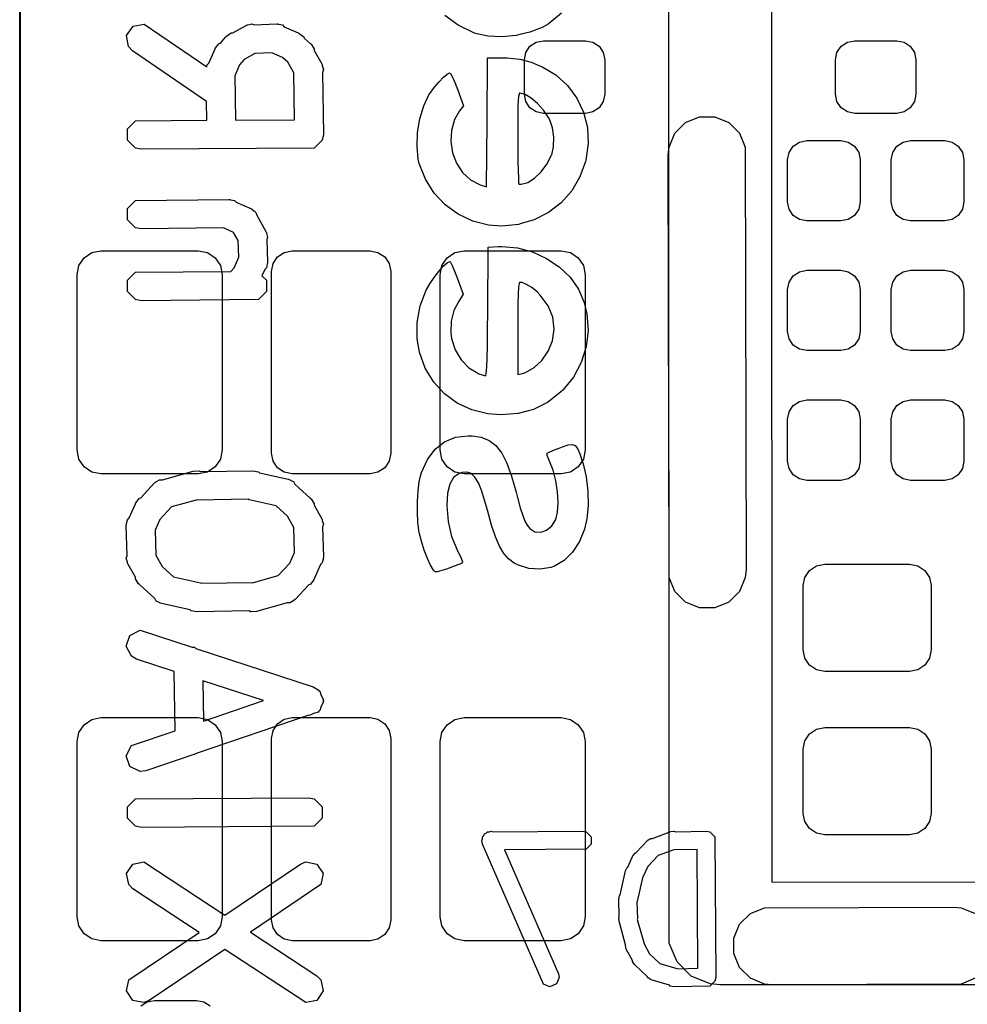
# Model space of a CAD drawing. Extents: x 138 to 258, y -115 to -93.
# Tile 2 of 44: x 138.02 to 142.66, y -111.58 to -106.75. Entities that reach past the tile are written whole.
import ezdxf

# ---------------------------------------------------------------- set-up
doc = ezdxf.new("R2010")
doc.units = 0
doc.layers.add('BLACK', color=7, linetype='CONTINUOUS')

msp = doc.modelspace()

# ---------------------------------------------------------------- linework, layer by layer
at = {"layer": 'BLACK', "linetype": 'CONTINUOUS'}
for p, q in [((138.022426, -111.988503), (138.02233, -98.0186)), ((138.024773, -98.018696), (138.02487, -111.9886)), ((141.203481, -111.275636), (141.1986, -98.7806)), ((141.701837, -99.034485), (141.706502, -110.977341)), ((140.169109, -106.782325), (140.104317, -106.734463)), ((140.676007, -106.723165), (140.60967, -106.776558)), ((138.54611, -106.832041), (138.577882, -106.786652)), ((138.577882, -106.786652), (138.632445, -106.777024)), ((138.632445, -106.777024), (138.938572, -106.98637)), ((139.065558, -106.819888), (139.131359, -106.782952)), ((139.131359, -106.782952), (139.134856, -106.781994)), ((139.134856, -106.781994), (139.136031, -106.78082)), ((139.136031, -106.78082), (139.139646, -106.780682)), ((139.139646, -106.780682), (139.158601, -106.775492)), ((139.158601, -106.775492), (139.170637, -106.779504)), ((139.170637, -106.779504), (139.280935, -106.77531)), ((139.280935, -106.77531), (139.284491, -106.776017)), ((139.284491, -106.776017), (139.286067, -106.775492)), ((139.286067, -106.775492), (139.289523, -106.777018)), ((139.289523, -106.777018), (139.308637, -106.78082)), ((139.308637, -106.78082), (139.316941, -106.789124)), ((140.242581, -106.817831), (140.169109, -106.782325)), ((140.60967, -106.776558), (140.581263, -106.792954)), ((138.555738, -106.886604), (138.54611, -106.832041)), ((139.031324, -106.839104), (139.034409, -106.835581)), ((139.034409, -106.835581), (139.057894, -106.819888)), ((139.057894, -106.819888), (139.065558, -106.819888)), ((139.316941, -106.789124), (139.386614, -106.819888)), ((139.386614, -106.819888), (139.386774, -106.819888)), ((139.386774, -106.819888), (139.386936, -106.82003)), ((139.386936, -106.82003), (139.391445, -106.822021)), ((139.391445, -106.822021), (139.413758, -106.839338)), ((140.255289, -106.822332), (140.242581, -106.817831)), ((140.315603, -106.835571), (140.255289, -106.822332)), ((140.383202, -106.838626), (140.315603, -106.835571)), ((140.453241, -106.832125), (140.383202, -106.838626)), ((140.478216, -106.826426), (140.453241, -106.832125)), ((140.520876, -106.816692), (140.478216, -106.826426)), ((140.581263, -106.792954), (140.520876, -106.816692)), ((138.981783, -106.893461), (138.9991, -106.871148)), ((138.9991, -106.871148), (139.004991, -106.869184)), ((139.004991, -106.869184), (139.03078, -106.839726)), ((139.03078, -106.839726), (139.03091, -106.839337)), ((139.03091, -106.839337), (139.031324, -106.839104)), ((139.413758, -106.839338), (139.415722, -106.845229)), ((139.415722, -106.845229), (139.44518, -106.871018)), ((139.44518, -106.871018), (139.445568, -106.871148)), ((139.445568, -106.871148), (139.445799, -106.87156)), ((139.445799, -106.87156), (139.449325, -106.874647)), ((139.449325, -106.874647), (139.465018, -106.898132)), ((140.521276, -106.885326), (140.551765, -106.864954)), ((140.551765, -106.864954), (140.58773, -106.8578)), ((140.58773, -106.8578), (140.79347, -106.8578)), ((140.79347, -106.8578), (140.829435, -106.864954)), ((140.829435, -106.864954), (140.859924, -106.885326)), ((142.045276, -106.885326), (142.075765, -106.864954)), ((142.075765, -106.864954), (142.11173, -106.8578)), ((142.11173, -106.8578), (142.31747, -106.8578)), ((142.31747, -106.8578), (142.353435, -106.864954)), ((142.353435, -106.864954), (142.383924, -106.885326)), ((138.575273, -106.907004), (138.555738, -106.886604)), ((138.937513, -107.154722), (138.575273, -106.907004)), ((138.948886, -106.967963), (138.97965, -106.898291)), ((138.97965, -106.898132), (138.979792, -106.897969)), ((138.97965, -106.898291), (138.97965, -106.898132)), ((138.979792, -106.897969), (138.981783, -106.893461)), ((139.174697, -106.919673), (139.122051, -106.949225)), ((139.25777, -106.916514), (139.174697, -106.919673)), ((139.309465, -106.939339), (139.25777, -106.916514)), ((139.465018, -106.898132), (139.465018, -106.905796)), ((139.465018, -106.905796), (139.501954, -106.971596)), ((140.49375, -106.95178), (140.500904, -106.915815)), ((140.500904, -106.915815), (140.521276, -106.885326)), ((140.859924, -106.885326), (140.880296, -106.915815)), ((140.880296, -106.915815), (140.88745, -106.95178)), ((142.01775, -106.95178), (142.024904, -106.915815)), ((142.024904, -106.915815), (142.045276, -106.885326)), ((142.383924, -106.885326), (142.404296, -106.915815)), ((142.404296, -106.915815), (142.41145, -106.95178)), ((138.938572, -106.98637), (138.940582, -106.976268)), ((138.940582, -106.976268), (138.948886, -106.967963)), ((139.0991, -106.975442), (139.075205, -107.029558)), ((139.122051, -106.949225), (139.0991, -106.975442)), ((139.335682, -106.96229), (139.309465, -106.939339)), ((139.364986, -107.014495), (139.335682, -106.96229)), ((139.501954, -106.971596), (139.502911, -106.975093)), ((139.502911, -106.975093), (139.504086, -106.976268)), ((139.504086, -106.976268), (139.504139, -106.979577)), ((139.504139, -106.979577), (139.509414, -106.998838)), ((140.311015, -107.257535), (140.313173, -106.941006)), ((140.313173, -106.941006), (140.373761, -106.941006)), ((140.373761, -106.941006), (140.409684, -106.941814)), ((140.409684, -106.941814), (140.471176, -106.948561)), ((140.471176, -106.948561), (140.527371, -106.963386)), ((140.49375, -107.11942), (140.49375, -106.95178)), ((140.527371, -106.963386), (140.584945, -106.987766)), ((140.88745, -106.95178), (140.88745, -107.11942)), ((142.01775, -107.11942), (142.01775, -106.95178)), ((142.41145, -106.95178), (142.41145, -107.11942)), ((139.075205, -107.029558), (139.076821, -107.129365)), ((139.368712, -107.244565), (139.364986, -107.014495)), ((139.509414, -106.998838), (139.504681, -107.013035)), ((139.504681, -107.013035), (139.509596, -107.316511)), ((140.098242, -107.037083), (140.116269, -107.021214)), ((140.116269, -107.021214), (140.127552, -107.015178)), ((140.127552, -107.015178), (140.132042, -107.019063)), ((140.132042, -107.019063), (140.141591, -107.035624)), ((140.584945, -106.987766), (140.647511, -107.025459)), ((140.647511, -107.025459), (140.705687, -107.077438)), ((140.054517, -107.084897), (140.076611, -107.05943)), ((140.076611, -107.05943), (140.098242, -107.037083)), ((140.141591, -107.035624), (140.153579, -107.062204)), ((140.153579, -107.062204), (140.166423, -107.095532)), ((140.705687, -107.077438), (140.751393, -107.13859)), ((140.000838, -107.176713), (140.02617, -107.123544)), ((140.02617, -107.123544), (140.0351, -107.110127)), ((140.0351, -107.110127), (140.054517, -107.084897)), ((140.166423, -107.095532), (140.195183, -107.175886)), ((140.46771, -107.120313), (140.465336, -107.131351)), ((140.470844, -107.115155), (140.46771, -107.120313)), ((140.474096, -107.114075), (140.470844, -107.115155)), ((140.498396, -107.120797), (140.474096, -107.114075)), ((140.500904, -107.155385), (140.49375, -107.11942)), ((140.527499, -107.139018), (140.498396, -107.120797)), ((140.88745, -107.11942), (140.880296, -107.155385)), ((142.024904, -107.155385), (142.01775, -107.11942)), ((142.41145, -107.11942), (142.404296, -107.155385)), ((138.939013, -107.247357), (138.937513, -107.154722)), ((139.076821, -107.129365), (139.078139, -107.136832)), ((139.078139, -107.136832), (139.076969, -107.138502)), ((139.076969, -107.138502), (139.078717, -107.246449)), ((140.463621, -107.150037), (140.462464, -107.178137)), ((140.465336, -107.131351), (140.463621, -107.150037)), ((140.521276, -107.185874), (140.500904, -107.155385)), ((140.558213, -107.165825), (140.527499, -107.139018)), ((140.587346, -107.198302), (140.558213, -107.165825)), ((140.751393, -107.13859), (140.78389, -107.207316)), ((140.880296, -107.155385), (140.859924, -107.185874)), ((142.045276, -107.185874), (142.024904, -107.155385)), ((142.404296, -107.155385), (142.383924, -107.185874)), ((139.982237, -107.239902), (140.000838, -107.176713)), ((140.176527, -107.20061), (140.151524, -107.243982)), ((140.195183, -107.175886), (140.176527, -107.20061)), ((140.461763, -107.217418), (140.461417, -107.269648)), ((140.462464, -107.178137), (140.461763, -107.217418)), ((140.551765, -107.206246), (140.521276, -107.185874)), ((140.58773, -107.2134), (140.551765, -107.206246)), ((140.611706, -107.233536), (140.587346, -107.198302)), ((140.79347, -107.2134), (140.58773, -107.2134)), ((140.78389, -107.207316), (140.802444, -107.28202)), ((140.829435, -107.206246), (140.79347, -107.2134)), ((140.859924, -107.185874), (140.829435, -107.206246)), ((142.075765, -107.206246), (142.045276, -107.185874)), ((142.11173, -107.2134), (142.075765, -107.206246)), ((142.31747, -107.2134), (142.11173, -107.2134)), ((142.353435, -107.206246), (142.31747, -107.2134)), ((142.383924, -107.185874), (142.353435, -107.206246)), ((138.549906, -107.288809), (138.589084, -107.249631)), ((138.589084, -107.249631), (138.939013, -107.247357)), ((139.078717, -107.246449), (139.368712, -107.244565)), ((139.971101, -107.307858), (139.982237, -107.239902)), ((140.151524, -107.243982), (140.136428, -107.296651)), ((140.308858, -107.574065), (140.311015, -107.257535)), ((140.461417, -107.269648), (140.461324, -107.336593)), ((140.618493, -107.245938), (140.611706, -107.233536)), ((140.63162, -107.284601), (140.618493, -107.245938)), ((141.230705, -107.310764), (141.283264, -107.258205)), ((141.283264, -107.258205), (141.351935, -107.22976)), ((141.351935, -107.22976), (141.426265, -107.22976)), ((141.426265, -107.22976), (141.494936, -107.258205)), ((141.494936, -107.258205), (141.547495, -107.310764)), ((138.549906, -107.344213), (138.549906, -107.288809)), ((139.509596, -107.316511), (139.504086, -107.344213)), ((139.968163, -107.375325), (139.971101, -107.307858)), ((140.136428, -107.296651), (140.133642, -107.351676)), ((140.637752, -107.330672), (140.63162, -107.284601)), ((140.802444, -107.28202), (140.806317, -107.361102)), ((141.20226, -107.379435), (141.230705, -107.310764)), ((141.547495, -107.310764), (141.57594, -107.379435)), ((138.589084, -107.383391), (138.549906, -107.344213)), ((139.504086, -107.344213), (139.464908, -107.383391)), ((140.133642, -107.351676), (140.142383, -107.406226)), ((140.461324, -107.336593), (140.461325, -107.338695)), ((140.461325, -107.338695), (140.461559, -107.39722)), ((140.63655, -107.377051), (140.637752, -107.330672)), ((140.806317, -107.361102), (140.794773, -107.442964)), ((141.810326, -107.374276), (141.840815, -107.353904)), ((141.840815, -107.353904), (141.87678, -107.34675)), ((141.87678, -107.34675), (142.04442, -107.34675)), ((142.04442, -107.34675), (142.080385, -107.353904)), ((142.080385, -107.353904), (142.110874, -107.374276)), ((142.318326, -107.374276), (142.348815, -107.353904)), ((142.348815, -107.353904), (142.38478, -107.34675)), ((142.38478, -107.34675), (142.55242, -107.34675)), ((142.55242, -107.34675), (142.588385, -107.353904)), ((142.588385, -107.353904), (142.618874, -107.374276)), ((138.616786, -107.388901), (138.589084, -107.383391)), ((139.464908, -107.383391), (138.616786, -107.388901)), ((139.974156, -107.43705), (139.968163, -107.375325)), ((140.142383, -107.406226), (140.161868, -107.457472)), ((140.461559, -107.39722), (140.46219, -107.44994)), ((140.627676, -107.416641), (140.63655, -107.377051)), ((141.1986, -107.4166), (141.20226, -107.379435)), ((141.57594, -107.379435), (141.5796, -109.4486)), ((141.7828, -107.44073), (141.789954, -107.404765)), ((141.789954, -107.404765), (141.810326, -107.374276)), ((142.110874, -107.374276), (142.131246, -107.404765)), ((142.131246, -107.404765), (142.1384, -107.44073)), ((142.2908, -107.44073), (142.297954, -107.404765)), ((142.297954, -107.404765), (142.318326, -107.374276)), ((142.618874, -107.374276), (142.639246, -107.404765)), ((142.639246, -107.404765), (142.6464, -107.44073)), ((139.979311, -107.459288), (139.974156, -107.43705)), ((140.009046, -107.535978), (139.979311, -107.459288)), ((140.161868, -107.457472), (140.191312, -107.502585)), ((140.46219, -107.44994), (140.463159, -107.49472)), ((140.57558, -107.500618), (140.60429, -107.4624)), ((140.60429, -107.4624), (140.626746, -107.419007)), ((140.626746, -107.419007), (140.627676, -107.416641)), ((140.793435, -107.448474), (140.766284, -107.524727)), ((140.794773, -107.442964), (140.793435, -107.448474)), ((141.20226, -109.485765), (141.1986, -107.4166)), ((141.7828, -107.64647), (141.7828, -107.44073)), ((142.1384, -107.44073), (142.1384, -107.64647)), ((142.2908, -107.64647), (142.2908, -107.44073)), ((142.6464, -107.44073), (142.6464, -107.64647)), ((140.191312, -107.502585), (140.229932, -107.538734)), ((140.463159, -107.49472), (140.464408, -107.529423)), ((140.543287, -107.531296), (140.57558, -107.500618)), ((140.051707, -107.603714), (140.009046, -107.535978)), ((140.229932, -107.538734), (140.276943, -107.563091)), ((140.464408, -107.529423), (140.465876, -107.551915)), ((140.465876, -107.551915), (140.467505, -107.56006)), ((140.478631, -107.560568), (140.51008, -107.552068)), ((140.51008, -107.552068), (140.543287, -107.531296)), ((140.766284, -107.524727), (140.725885, -107.592798)), ((140.10566, -107.66126), (140.051707, -107.603714)), ((140.276943, -107.563091), (140.308858, -107.574065)), ((140.467505, -107.56006), (140.478631, -107.560568)), ((140.725885, -107.592798), (140.673891, -107.651394)), ((138.549906, -107.679486), (138.589084, -107.640308)), ((138.589084, -107.640308), (139.04653, -107.634798)), ((139.04653, -107.634798), (139.050086, -107.635505)), ((139.050086, -107.635505), (139.051662, -107.63498)), ((139.051662, -107.63498), (139.055118, -107.636506)), ((139.055118, -107.636506), (139.074232, -107.640308)), ((139.074232, -107.640308), (139.082535, -107.648611)), ((139.082535, -107.648611), (139.157038, -107.681507)), ((140.673891, -107.651394), (140.611955, -107.69922)), ((141.789954, -107.682435), (141.7828, -107.64647)), ((142.1384, -107.64647), (142.131246, -107.682435)), ((142.297954, -107.682435), (142.2908, -107.64647)), ((142.6464, -107.64647), (142.639246, -107.682435)), ((138.549906, -107.73489), (138.549906, -107.679486)), ((139.157038, -107.681507), (139.168425, -107.690344)), ((139.168425, -107.690344), (139.172096, -107.691568)), ((139.172096, -107.691568), (139.173712, -107.694447)), ((139.173712, -107.694447), (139.179352, -107.698824)), ((139.179352, -107.698824), (139.184005, -107.712784)), ((140.169268, -107.707375), (140.10566, -107.66126)), ((140.611955, -107.69922), (140.541731, -107.734983)), ((141.810326, -107.712924), (141.789954, -107.682435)), ((142.131246, -107.682435), (142.110874, -107.712924)), ((142.318326, -107.712924), (142.297954, -107.682435)), ((142.639246, -107.682435), (142.618874, -107.712924)), ((138.589084, -107.774068), (138.549906, -107.73489)), ((139.184005, -107.712784), (139.228481, -107.792017)), ((140.240897, -107.740821), (140.169268, -107.707375)), ((140.318911, -107.760359), (140.240897, -107.740821)), ((140.541731, -107.734983), (140.478631, -107.753378)), ((141.840815, -107.733296), (141.810326, -107.712924)), ((141.87678, -107.74045), (141.840815, -107.733296)), ((142.04442, -107.74045), (141.87678, -107.74045)), ((142.080385, -107.733296), (142.04442, -107.74045)), ((142.110874, -107.712924), (142.080385, -107.733296)), ((142.348815, -107.733296), (142.318326, -107.712924)), ((142.38478, -107.74045), (142.348815, -107.733296)), ((142.55242, -107.74045), (142.38478, -107.74045)), ((142.588385, -107.733296), (142.55242, -107.74045)), ((142.618874, -107.712924), (142.588385, -107.733296)), ((138.616786, -107.779578), (138.589084, -107.774068)), ((139.020452, -107.774715), (138.616786, -107.779578)), ((139.07, -107.796592), (139.020452, -107.774715)), ((139.091759, -107.835355), (139.07, -107.796592)), ((139.228481, -107.792017), (139.229438, -107.795514)), ((139.229438, -107.795514), (139.230613, -107.796689)), ((139.230613, -107.796689), (139.23075, -107.800304)), ((139.23075, -107.800304), (139.235941, -107.819259)), ((140.383031, -107.765146), (140.318911, -107.760359)), ((140.464872, -107.757389), (140.383031, -107.765146)), ((140.478631, -107.753378), (140.464872, -107.757389)), ((139.094918, -107.918431), (139.091759, -107.835355)), ((139.235941, -107.819259), (139.231928, -107.831295)), ((139.231928, -107.831295), (139.236123, -107.941594)), ((138.337408, -107.920908), (138.375519, -107.895442)), ((138.375519, -107.895442), (138.420476, -107.886501)), ((138.420476, -107.886501), (138.896725, -107.8865)), ((138.896725, -107.8865), (138.941681, -107.895442)), ((138.941681, -107.895442), (138.979792, -107.920908)), ((139.285258, -107.916258), (139.318219, -107.894234)), ((139.318219, -107.894234), (139.3571, -107.8865)), ((139.3571, -107.8865), (139.7381, -107.8865)), ((139.7381, -107.8865), (139.776981, -107.894234)), ((139.776981, -107.894234), (139.809942, -107.916258)), ((140.115408, -107.920908), (140.153519, -107.895442)), ((140.153519, -107.895442), (140.198476, -107.886501)), ((140.198476, -107.886501), (140.674725, -107.8865)), ((140.314941, -108.183397), (140.3171, -107.868163)), ((140.3171, -107.868163), (140.3674, -107.865741)), ((140.3674, -107.865741), (140.384108, -107.865291)), ((140.384108, -107.865291), (140.460252, -107.871936)), ((140.460252, -107.871936), (140.533932, -107.891814)), ((140.533932, -107.891814), (140.602915, -107.923474)), ((140.674725, -107.8865), (140.719681, -107.895442)), ((140.719681, -107.895442), (140.757792, -107.920908)), ((138.311942, -107.959019), (138.337408, -107.920908)), ((138.979792, -107.920908), (139.005258, -107.959019)), ((139.072095, -107.97012), (139.094918, -107.918431)), ((139.236123, -107.941594), (139.235415, -107.94515)), ((139.235415, -107.94515), (139.235941, -107.946726)), ((139.263234, -107.949219), (139.285258, -107.916258)), ((139.809942, -107.916258), (139.831966, -107.949219)), ((140.089942, -107.959019), (140.115408, -107.920908)), ((140.096459, -107.962234), (140.115242, -107.944748)), ((140.115242, -107.944748), (140.128093, -107.938233)), ((140.128093, -107.938233), (140.131931, -107.942242)), ((140.131931, -107.942242), (140.140702, -107.958909)), ((140.602915, -107.923474), (140.664973, -107.965463)), ((140.757792, -107.920908), (140.783258, -107.959019)), ((138.303, -108.003975), (138.311942, -107.959019)), ((138.549906, -108.031094), (138.589084, -107.991916)), ((138.589084, -107.991916), (139.056941, -107.987429)), ((139.005258, -107.959019), (139.014199, -108.003976)), ((139.056941, -107.987429), (139.072095, -107.97012)), ((139.222308, -107.9776), (139.208467, -108.008948)), ((139.230613, -107.969296), (139.222308, -107.9776)), ((139.234414, -107.950182), (139.230613, -107.969296)), ((139.235941, -107.946726), (139.234414, -107.950182)), ((139.2555, -107.9881), (139.263234, -107.949219)), ((139.2555, -108.8771), (139.2555, -107.9881)), ((139.831966, -107.949219), (139.8397, -107.9881)), ((139.8397, -107.9881), (139.8397, -108.8771)), ((140.051367, -108.017514), (140.074312, -107.98754)), ((140.074312, -107.98754), (140.096459, -107.962234)), ((140.081, -108.003975), (140.089942, -107.959019)), ((140.140702, -107.958909), (140.15221, -107.985539)), ((140.15221, -107.985539), (140.164969, -108.018883)), ((140.664973, -107.965463), (140.717873, -108.016331)), ((140.783258, -107.959019), (140.792199, -108.003976)), ((141.810326, -108.009276), (141.840815, -107.988904)), ((141.840815, -107.988904), (141.87678, -107.98175)), ((141.87678, -107.98175), (142.04442, -107.98175)), ((142.04442, -107.98175), (142.080385, -107.988904)), ((142.080385, -107.988904), (142.110874, -108.009276)), ((142.318326, -108.009276), (142.348815, -107.988904)), ((142.348815, -107.988904), (142.38478, -107.98175)), ((142.38478, -107.98175), (142.55242, -107.98175)), ((142.55242, -107.98175), (142.588385, -107.988904)), ((142.588385, -107.988904), (142.618874, -108.009276)), ((138.303001, -108.861224), (138.303, -108.003975)), ((138.549906, -108.086498), (138.549906, -108.031094)), ((139.014199, -108.003976), (139.0142, -108.861225)), ((139.208467, -108.008948), (139.230613, -108.031094)), ((139.230613, -108.031094), (139.230613, -108.086498)), ((140.030193, -108.049006), (140.051367, -108.017514)), ((140.081001, -108.861224), (140.081, -108.003975)), ((140.164969, -108.018883), (140.19415, -108.099514)), ((140.469283, -108.041407), (140.467708, -108.045764)), ((140.483149, -108.041467), (140.469283, -108.041407)), ((140.504856, -108.050784), (140.483149, -108.041467)), ((140.717873, -108.016331), (140.759385, -108.074627)), ((140.792199, -108.003976), (140.7922, -108.861225)), ((141.7828, -108.07573), (141.789954, -108.039765)), ((141.789954, -108.039765), (141.810326, -108.009276)), ((142.110874, -108.009276), (142.131246, -108.039765)), ((142.131246, -108.039765), (142.1384, -108.07573)), ((142.2908, -108.07573), (142.297954, -108.039765)), ((142.297954, -108.039765), (142.318326, -108.009276)), ((142.618874, -108.009276), (142.639246, -108.039765)), ((142.639246, -108.039765), (142.6464, -108.07573)), ((138.589084, -108.125676), (138.549906, -108.086498)), ((139.230613, -108.086498), (139.191435, -108.125676)), ((139.983584, -108.156779), (140.01311, -108.079365)), ((140.01311, -108.079365), (140.013356, -108.078863)), ((140.013356, -108.078863), (140.030193, -108.049006)), ((140.465545, -108.065169), (140.463775, -108.098671)), ((140.467708, -108.045764), (140.465545, -108.065169)), ((140.530536, -108.067018), (140.504856, -108.050784)), ((140.556315, -108.08783), (140.530536, -108.067018)), ((140.572014, -108.103498), (140.556315, -108.08783)), ((140.759385, -108.074627), (140.787279, -108.138899)), ((141.7828, -108.28147), (141.7828, -108.07573)), ((142.1384, -108.07573), (142.1384, -108.28147)), ((142.2908, -108.28147), (142.2908, -108.07573)), ((142.6464, -108.07573), (142.6464, -108.28147)), ((138.616786, -108.131186), (138.589084, -108.125676)), ((139.191435, -108.125676), (138.616786, -108.131186)), ((140.170927, -108.136254), (140.148526, -108.179001)), ((140.19415, -108.099514), (140.170927, -108.136254)), ((140.463775, -108.098671), (140.462447, -108.144819)), ((140.60995, -108.155966), (140.572014, -108.103498)), ((139.968587, -108.237405), (139.983584, -108.156779)), ((140.148526, -108.179001), (140.134729, -108.23076)), ((140.314095, -108.275071), (140.314941, -108.183397)), ((140.462447, -108.144819), (140.461613, -108.202163)), ((140.632758, -108.211875), (140.60995, -108.155966)), ((140.787279, -108.138899), (140.800361, -108.194706)), ((140.134729, -108.23076), (140.133768, -108.288635)), ((140.461613, -108.202163), (140.461324, -108.269251)), ((140.640004, -108.269601), (140.632758, -108.211875)), ((140.800361, -108.194706), (140.806111, -108.276397)), ((139.968458, -108.318122), (139.968587, -108.237405)), ((140.31292, -108.35132), (140.314095, -108.275071)), ((140.461324, -108.269251), (140.461324, -108.492176)), ((140.631438, -108.326896), (140.640004, -108.269601)), ((140.806111, -108.276397), (140.796586, -108.356745)), ((141.789954, -108.317435), (141.7828, -108.28147)), ((142.1384, -108.28147), (142.131246, -108.317435)), ((142.297954, -108.317435), (142.2908, -108.28147)), ((142.6464, -108.28147), (142.639246, -108.317435)), ((139.979966, -108.383251), (139.968458, -108.318122)), ((140.133768, -108.288635), (140.137719, -108.316698)), ((140.137719, -108.316698), (140.155327, -108.371141)), ((140.61018, -108.377953), (140.631438, -108.326896)), ((141.810326, -108.347924), (141.789954, -108.317435)), ((142.131246, -108.317435), (142.110874, -108.347924)), ((142.318326, -108.347924), (142.297954, -108.317435)), ((142.639246, -108.317435), (142.618874, -108.347924)), ((140.155327, -108.371141), (140.183951, -108.41971)), ((140.311423, -108.411943), (140.31292, -108.35132)), ((140.579177, -108.422861), (140.61018, -108.377953)), ((140.796586, -108.356745), (140.772313, -108.433607)), ((141.840815, -108.368296), (141.810326, -108.347924)), ((141.87678, -108.37545), (141.840815, -108.368296)), ((142.04442, -108.37545), (141.87678, -108.37545)), ((142.080385, -108.368296), (142.04442, -108.37545)), ((142.110874, -108.347924), (142.080385, -108.368296)), ((142.348815, -108.368296), (142.318326, -108.347924)), ((142.38478, -108.37545), (142.348815, -108.368296)), ((142.55242, -108.37545), (142.38478, -108.37545)), ((142.588385, -108.368296), (142.55242, -108.37545)), ((142.618874, -108.347924), (142.588385, -108.368296)), ((140.008602, -108.460869), (139.979966, -108.383251)), ((140.183951, -108.41971), (140.221361, -108.459061)), ((140.30961, -108.456739), (140.311423, -108.411943)), ((140.541272, -108.45854), (140.579177, -108.422861)), ((140.050006, -108.528992), (140.008602, -108.460869)), ((140.221361, -108.459061), (140.265326, -108.485851)), ((140.30749, -108.485509), (140.30961, -108.456739)), ((140.499308, -108.48191), (140.541272, -108.45854)), ((140.772313, -108.433607), (140.73382, -108.504838)), ((140.265326, -108.485851), (140.271365, -108.488304)), ((140.271365, -108.488304), (140.291901, -108.495667)), ((140.291901, -108.495667), (140.304375, -108.498631)), ((140.304375, -108.498631), (140.305067, -108.498052)), ((140.305067, -108.498052), (140.30749, -108.485509)), ((140.461324, -108.492176), (140.483988, -108.48666)), ((140.483988, -108.48666), (140.499308, -108.48191)), ((140.73382, -108.504838), (140.681633, -108.568297)), ((140.102775, -108.586544), (140.050006, -108.528992)), ((140.681633, -108.568297), (140.670395, -108.5792)), ((140.165506, -108.632449), (140.102775, -108.586544)), ((140.670395, -108.5792), (140.607293, -108.628776)), ((141.840815, -108.623904), (141.87678, -108.61675)), ((141.87678, -108.61675), (142.04442, -108.61675)), ((142.04442, -108.61675), (142.080385, -108.623904)), ((142.348815, -108.623904), (142.38478, -108.61675)), ((142.38478, -108.61675), (142.55242, -108.61675)), ((142.55242, -108.61675), (142.588385, -108.623904)), ((140.236796, -108.66563), (140.165506, -108.632449)), ((140.315242, -108.685011), (140.236796, -108.66563)), ((140.538779, -108.663348), (140.463376, -108.683508)), ((140.607293, -108.628776), (140.538779, -108.663348)), ((141.789954, -108.674765), (141.810326, -108.644276)), ((141.810326, -108.644276), (141.840815, -108.623904)), ((142.080385, -108.623904), (142.110874, -108.644276)), ((142.110874, -108.644276), (142.131246, -108.674765)), ((142.297954, -108.674765), (142.318326, -108.644276)), ((142.318326, -108.644276), (142.348815, -108.623904)), ((142.588385, -108.623904), (142.618874, -108.644276)), ((142.618874, -108.644276), (142.639246, -108.674765)), ((140.379607, -108.689853), (140.315242, -108.685011)), ((140.461324, -108.683663), (140.379607, -108.689853)), ((140.463376, -108.683508), (140.461324, -108.683663)), ((141.7828, -108.71073), (141.789954, -108.674765)), ((141.7828, -108.91647), (141.7828, -108.71073)), ((142.131246, -108.674765), (142.1384, -108.71073)), ((142.1384, -108.71073), (142.1384, -108.91647)), ((142.2908, -108.71073), (142.297954, -108.674765)), ((142.2908, -108.91647), (142.2908, -108.71073)), ((142.639246, -108.674765), (142.6464, -108.71073)), ((142.6464, -108.71073), (142.6464, -108.91647)), ((140.102995, -108.821476), (140.156797, -108.799582)), ((140.156797, -108.799582), (140.218203, -108.792217)), ((140.218203, -108.792217), (140.237819, -108.792753)), ((140.237819, -108.792753), (140.282877, -108.799488)), ((140.282877, -108.799488), (140.321351, -108.814963)), ((138.311942, -108.906181), (138.303001, -108.861224)), ((139.0142, -108.861225), (139.005258, -108.906181)), ((140.019387, -108.907877), (140.057092, -108.857656)), ((140.057092, -108.857656), (140.102995, -108.821476)), ((140.089942, -108.906181), (140.081001, -108.861224)), ((140.321351, -108.814963), (140.354341, -108.840467)), ((140.354341, -108.840467), (140.382943, -108.877293)), ((140.618926, -108.870605), (140.642226, -108.860691)), ((140.642226, -108.860691), (140.672014, -108.849498)), ((140.672014, -108.849498), (140.680604, -108.846447)), ((140.680604, -108.846447), (140.708644, -108.837202)), ((140.708644, -108.837202), (140.728333, -108.834196)), ((140.728333, -108.834196), (140.742417, -108.839298)), ((140.742417, -108.839298), (140.753642, -108.854375)), ((140.753642, -108.854375), (140.764755, -108.881296)), ((140.7922, -108.861225), (140.783258, -108.906181)), ((138.337408, -108.944292), (138.311942, -108.906181)), ((139.005258, -108.906181), (138.979792, -108.944292)), ((139.263234, -108.915981), (139.2555, -108.8771)), ((139.8397, -108.8771), (139.831966, -108.915981)), ((139.990175, -108.971892), (140.019387, -108.907877)), ((140.115408, -108.944292), (140.089942, -108.906181)), ((140.382943, -108.877293), (140.408258, -108.926729)), ((140.605014, -108.8786), (140.60614, -108.87749)), ((140.605855, -108.88949), (140.605014, -108.8786)), ((140.612968, -108.908749), (140.605855, -108.88949)), ((140.60614, -108.87749), (140.618926, -108.870605)), ((140.616968, -108.917093), (140.612968, -108.908749)), ((140.783258, -108.906181), (140.757792, -108.944292)), ((140.764755, -108.881296), (140.778502, -108.921929)), ((138.375519, -108.969758), (138.337408, -108.944292)), ((138.979792, -108.944292), (138.941681, -108.969758)), ((139.285258, -108.948942), (139.263234, -108.915981)), ((139.318219, -108.970966), (139.285258, -108.948942)), ((139.809942, -108.948942), (139.776981, -108.970966)), ((139.831966, -108.915981), (139.809942, -108.948942)), ((140.153519, -108.969758), (140.115408, -108.944292)), ((140.408258, -108.926729), (140.431382, -108.990068)), ((140.634659, -108.960986), (140.616968, -108.917093)), ((140.757792, -108.944292), (140.719681, -108.969758)), ((140.778502, -108.921929), (140.781147, -108.930234)), ((140.781147, -108.930234), (140.795846, -108.993828)), ((141.789954, -108.952435), (141.7828, -108.91647)), ((141.810326, -108.982924), (141.789954, -108.952435)), ((142.131246, -108.952435), (142.110874, -108.982924)), ((142.1384, -108.91647), (142.131246, -108.952435)), ((142.297954, -108.952435), (142.2908, -108.91647)), ((142.318326, -108.982924), (142.297954, -108.952435)), ((142.639246, -108.952435), (142.618874, -108.982924)), ((142.6464, -108.91647), (142.639246, -108.952435)), ((138.420475, -108.9787), (138.375519, -108.969758)), ((138.896724, -108.978699), (138.420475, -108.9787)), ((138.721884, -109.007675), (138.872702, -108.965258)), ((138.872702, -108.965258), (138.900913, -108.963885)), ((138.941681, -108.969758), (138.896724, -108.978699)), ((138.900913, -108.963885), (138.907415, -108.967786)), ((138.907415, -108.967786), (139.163733, -108.963097)), ((139.163733, -108.963097), (139.191435, -108.968607)), ((139.191435, -108.968607), (139.196156, -108.973328)), ((139.196156, -108.973328), (139.337561, -109.004327)), ((139.3571, -108.9787), (139.318219, -108.970966)), ((139.337561, -109.004327), (139.344648, -109.007675)), ((139.7381, -108.9787), (139.3571, -108.9787)), ((139.776981, -108.970966), (139.7381, -108.9787)), ((139.978892, -109.017111), (139.986226, -108.983657)), ((139.986226, -108.983657), (139.990175, -108.971892)), ((140.147348, -108.996608), (140.128579, -109.028533)), ((140.174321, -108.977307), (140.147348, -108.996608)), ((140.198475, -108.9787), (140.153519, -108.969758)), ((140.18991, -108.97239), (140.174321, -108.977307)), ((140.213304, -108.9707), (140.18991, -108.97239)), ((140.674724, -108.978699), (140.198475, -108.9787)), ((140.233617, -108.977645), (140.213304, -108.9707)), ((140.251773, -108.994615), (140.233617, -108.977645)), ((140.268697, -109.023), (140.251773, -108.994615)), ((140.431382, -108.990068), (140.453414, -109.068598)), ((140.647967, -109.012349), (140.634659, -108.960986)), ((140.719681, -108.969758), (140.674724, -108.978699)), ((140.795846, -108.993828), (140.80432, -109.064448)), ((141.840815, -109.003296), (141.810326, -108.982924)), ((141.87678, -109.01045), (141.840815, -109.003296)), ((142.080385, -109.003296), (142.04442, -109.01045)), ((142.110874, -108.982924), (142.080385, -109.003296)), ((142.348815, -109.003296), (142.318326, -108.982924)), ((142.38478, -109.01045), (142.348815, -109.003296)), ((142.588385, -109.003296), (142.55242, -109.01045)), ((142.618874, -108.982924), (142.588385, -109.003296)), ((138.616318, -109.095371), (138.682802, -109.023367)), ((138.682802, -109.023367), (138.68932, -109.019011)), ((138.68932, -109.019011), (138.690893, -109.016391)), ((138.690893, -109.016391), (138.694949, -109.01525)), ((138.694949, -109.01525), (138.706286, -109.007675)), ((138.706286, -109.007675), (138.721884, -109.007675)), ((139.344648, -109.007675), (139.347706, -109.007675)), ((139.347706, -109.007675), (139.350909, -109.010632)), ((139.350909, -109.010632), (139.363099, -109.016391)), ((139.363099, -109.016391), (139.370493, -109.028715)), ((139.370493, -109.028715), (139.445516, -109.097985)), ((139.973718, -109.061983), (139.978892, -109.017111)), ((140.128579, -109.028533), (140.117665, -109.073822)), ((140.285313, -109.064189), (140.268697, -109.023)), ((140.656406, -109.066678), (140.647967, -109.012349)), ((142.04442, -109.01045), (141.87678, -109.01045)), ((142.55242, -109.01045), (142.38478, -109.01045)), ((138.591107, -109.120316), (138.608424, -109.098003)), ((138.608424, -109.098003), (138.616318, -109.095371)), ((139.445516, -109.097985), (139.445568, -109.098003)), ((139.445568, -109.098003), (139.445603, -109.098065)), ((139.445603, -109.098065), (139.449326, -109.101503)), ((139.449326, -109.101503), (139.465018, -109.124987)), ((139.970832, -109.113331), (139.973718, -109.061983)), ((140.117665, -109.073822), (140.114256, -109.133219)), ((140.302546, -109.119572), (140.285313, -109.064189)), ((140.453414, -109.068598), (140.459935, -109.094083)), ((140.459935, -109.094083), (140.473631, -109.144305)), ((140.659489, -109.119469), (140.656406, -109.066678)), ((140.80432, -109.064448), (140.806004, -109.134935)), ((138.55821, -109.194818), (138.588974, -109.125146)), ((138.588974, -109.124987), (138.589109, -109.12484)), ((138.588974, -109.125146), (138.588974, -109.124987)), ((138.589109, -109.12484), (138.591107, -109.120316)), ((138.765131, -109.140963), (138.708354, -109.202454)), ((138.885874, -109.107004), (138.765131, -109.140963)), ((138.890259, -109.107877), (138.885874, -109.107004)), ((139.141038, -109.103289), (138.890259, -109.107877)), ((139.146176, -109.105716), (139.141038, -109.103289)), ((139.278556, -109.134735), (139.146176, -109.105716)), ((139.333743, -109.185691), (139.278556, -109.134735)), ((139.465018, -109.124987), (139.465018, -109.132651)), ((139.465018, -109.132651), (139.501954, -109.198451)), ((139.970366, -109.166218), (139.970832, -109.113331)), ((140.114256, -109.133219), (140.119968, -109.212408)), ((140.312707, -109.156905), (140.302546, -109.119572)), ((140.473631, -109.144305), (140.485582, -109.182047)), ((140.65673, -109.166218), (140.659489, -109.119469)), ((140.806004, -109.134935), (140.800331, -109.198128)), ((138.549906, -109.203123), (138.55821, -109.194818)), ((139.365139, -109.241622), (139.333743, -109.185691)), ((139.501954, -109.198451), (139.502911, -109.201948)), ((139.97245, -109.215702), (139.970366, -109.166218)), ((140.333011, -109.229429), (140.312707, -109.156905)), ((140.485582, -109.182047), (140.496777, -109.209912)), ((140.647755, -109.202151), (140.65673, -109.166218)), ((140.800331, -109.198128), (140.788246, -109.2491)), ((138.544396, -109.230825), (138.545103, -109.227268)), ((138.548846, -109.379423), (138.544396, -109.230825)), ((138.544578, -109.225692), (138.546104, -109.222234)), ((138.545103, -109.227268), (138.544578, -109.225692)), ((138.546104, -109.222234), (138.549906, -109.203123)), ((138.708354, -109.202454), (138.685215, -109.254859)), ((139.368776, -109.363061), (139.365139, -109.241622)), ((139.502911, -109.201948), (139.504086, -109.203123)), ((139.504086, -109.203123), (139.50419, -109.206618)), ((139.50419, -109.206618), (139.509414, -109.225693)), ((139.509414, -109.225693), (139.505145, -109.238498)), ((139.505145, -109.238498), (139.509596, -109.387096)), ((139.977214, -109.256843), (139.97245, -109.215702)), ((140.119968, -109.212408), (140.137625, -109.285408)), ((140.352465, -109.287563), (140.333011, -109.229429)), ((140.496777, -109.209912), (140.508202, -109.230503)), ((140.508202, -109.230503), (140.520844, -109.246425)), ((140.520844, -109.246425), (140.520903, -109.246488)), ((140.520903, -109.246488), (140.545356, -109.261949)), ((140.602736, -109.253902), (140.628565, -109.23287)), ((140.628565, -109.23287), (140.647755, -109.202151)), ((138.685215, -109.254859), (138.688852, -109.376297)), ((139.978804, -109.265081), (139.977214, -109.256843)), ((139.989794, -109.308802), (139.978804, -109.265081)), ((140.137625, -109.285408), (140.168733, -109.358079)), ((140.372182, -109.333286), (140.352465, -109.287563)), ((140.545356, -109.261949), (140.573817, -109.264007)), ((140.573817, -109.264007), (140.602736, -109.253902)), ((140.788246, -109.2491), (140.763204, -109.31011)), ((140.003607, -109.352553), (139.989794, -109.308802)), ((140.393274, -109.368575), (140.372182, -109.333286)), ((140.763204, -109.31011), (140.729233, -109.362382)), ((138.544578, -109.392229), (138.548846, -109.379423)), ((138.688852, -109.376297), (138.72025, -109.432231)), ((139.345637, -109.415465), (139.368776, -109.363061)), ((139.509596, -109.387096), (139.508888, -109.390652)), ((139.508888, -109.390652), (139.509414, -109.392228)), ((140.018865, -109.392912), (140.003607, -109.352553)), ((140.168733, -109.358079), (140.169706, -109.359978)), ((140.169706, -109.359978), (140.184374, -109.391116)), ((140.184374, -109.391116), (140.190095, -109.409905)), ((140.416854, -109.395406), (140.393274, -109.368575)), ((140.729233, -109.362382), (140.687989, -109.403495)), ((138.549801, -109.411299), (138.544578, -109.392229)), ((138.549906, -109.414798), (138.549801, -109.411299)), ((138.551081, -109.415973), (138.549906, -109.414798)), ((138.552039, -109.41947), (138.551081, -109.415973)), ((138.588974, -109.485268), (138.552039, -109.41947)), ((138.72025, -109.432231), (138.775436, -109.483185)), ((139.28886, -109.476957), (139.345637, -109.415465)), ((139.495781, -109.423102), (139.465018, -109.492774)), ((139.504086, -109.414798), (139.495781, -109.423102)), ((139.507887, -109.395684), (139.504086, -109.414798)), ((139.509414, -109.392228), (139.507887, -109.395684)), ((140.034189, -109.426453), (140.018865, -109.392912)), ((140.048202, -109.449752), (140.034189, -109.426453)), ((140.149663, -109.431181), (140.120506, -109.441918)), ((140.173351, -109.422518), (140.149663, -109.431181)), ((140.186764, -109.417685), (140.173351, -109.422518)), ((140.187235, -109.417522), (140.186764, -109.417685)), ((140.190095, -109.409905), (140.187235, -109.417522)), ((140.444034, -109.415756), (140.416854, -109.395406)), ((140.46448, -109.426595), (140.444034, -109.415756)), ((140.515123, -109.442082), (140.46448, -109.426595)), ((140.624145, -109.436925), (140.570572, -109.445581)), ((140.641126, -109.43103), (140.624145, -109.436925)), ((140.687989, -109.403495), (140.641126, -109.43103)), ((141.89043, -109.45143), (141.924689, -109.428538)), ((141.924689, -109.428538), (141.9651, -109.4205)), ((141.9651, -109.4205), (142.3801, -109.4205)), ((142.3801, -109.4205), (142.420511, -109.428538)), ((142.420511, -109.428538), (142.45477, -109.45143)), ((138.588974, -109.492934), (138.588974, -109.485268)), ((138.775436, -109.483185), (138.907817, -109.512206)), ((139.168117, -109.510916), (139.28886, -109.476957)), ((140.056517, -109.458149), (140.048202, -109.449752)), ((140.067405, -109.45774), (140.056517, -109.458149)), ((140.089131, -109.452352), (140.067405, -109.45774)), ((140.117227, -109.443117), (140.089131, -109.452352)), ((140.120506, -109.441918), (140.117227, -109.443117)), ((140.570572, -109.445581), (140.515123, -109.442082)), ((141.230705, -109.554436), (141.20226, -109.485765)), ((141.57594, -109.485765), (141.547495, -109.554436)), ((141.5796, -109.4486), (141.57594, -109.485765)), ((141.8595, -109.5261), (141.867538, -109.485689)), ((141.867538, -109.485689), (141.89043, -109.45143)), ((142.45477, -109.45143), (142.477662, -109.485689)), ((142.477662, -109.485689), (142.4857, -109.5261)), ((138.604667, -109.516418), (138.588974, -109.492934)), ((138.608387, -109.519853), (138.604667, -109.516418)), ((138.608424, -109.519918), (138.608387, -109.519853)), ((138.608476, -109.519935), (138.608424, -109.519918)), ((138.683498, -109.589205), (138.608476, -109.519935)), ((138.907817, -109.512206), (138.912952, -109.514632)), ((138.912952, -109.514632), (139.163733, -109.510044)), ((139.163733, -109.510044), (139.168117, -109.510916)), ((139.437672, -109.522549), (139.37119, -109.594553)), ((139.445568, -109.519918), (139.437672, -109.522549)), ((139.462885, -109.497605), (139.445568, -109.519918)), ((139.464882, -109.49308), (139.462885, -109.497605)), ((139.465018, -109.492934), (139.464882, -109.49308)), ((139.465018, -109.492774), (139.465018, -109.492934)), ((141.8595, -109.8411), (141.8595, -109.5261)), ((142.4857, -109.5261), (142.4857, -109.8411)), ((141.283264, -109.606995), (141.230705, -109.554436)), ((141.547495, -109.554436), (141.494936, -109.606995)), ((138.690893, -109.60153), (138.683498, -109.589205)), ((138.703083, -109.607288), (138.690893, -109.60153)), ((138.706286, -109.610246), (138.703083, -109.607288)), ((138.709343, -109.610246), (138.706286, -109.610246)), ((138.716432, -109.613595), (138.709343, -109.610246)), ((138.857835, -109.644592), (138.716432, -109.613595)), ((139.332108, -109.610246), (139.18129, -109.652663)), ((139.347706, -109.610246), (139.332108, -109.610246)), ((139.359041, -109.602671), (139.347706, -109.610246)), ((139.363099, -109.60153), (139.359041, -109.602671)), ((139.364671, -109.598908), (139.363099, -109.60153)), ((139.37119, -109.594553), (139.364671, -109.598908)), ((141.351935, -109.63544), (141.283264, -109.606995)), ((141.494936, -109.606995), (141.426265, -109.63544)), ((138.862557, -109.649314), (138.857835, -109.644592)), ((138.890259, -109.654824), (138.862557, -109.649314)), ((139.146576, -109.650134), (138.890259, -109.654824)), ((139.153079, -109.654036), (139.146576, -109.650134)), ((139.18129, -109.652663), (139.153079, -109.654036)), ((141.426265, -109.63544), (141.351935, -109.63544)), ((138.544578, -109.821971), (138.562098, -109.76941)), ((138.562098, -109.76941), (138.611655, -109.744632)), ((138.611655, -109.744632), (138.867294, -109.828095)), ((138.569356, -109.871528), (138.544578, -109.821971)), ((138.593894, -109.885515), (138.569356, -109.871528)), ((138.867294, -109.828095), (138.878894, -109.828095)), ((138.878894, -109.828095), (138.884517, -109.833718)), ((138.884517, -109.833718), (139.460098, -110.021638)), ((141.867538, -109.881511), (141.8595, -109.8411)), ((142.4857, -109.8411), (142.477662, -109.881511)), ((138.779475, -109.946104), (138.593894, -109.885515)), ((141.89043, -109.91577), (141.867538, -109.881511)), ((141.924689, -109.938662), (141.89043, -109.91577)), ((142.45477, -109.91577), (142.420511, -109.938662)), ((142.477662, -109.881511), (142.45477, -109.91577)), ((138.783297, -110.236313), (138.779475, -109.946104)), ((141.9651, -109.9467), (141.924689, -109.938662)), ((142.3801, -109.9467), (141.9651, -109.9467)), ((142.420511, -109.938662), (142.3801, -109.9467)), ((139.216722, -110.08886), (138.919713, -109.99189)), ((138.919713, -109.99189), (138.922309, -110.189021)), ((139.460098, -110.021638), (139.484636, -110.035625)), ((139.484636, -110.035625), (139.487055, -110.040463)), ((139.487055, -110.040463), (139.491894, -110.042883)), ((139.491894, -110.042883), (139.499152, -110.064656)), ((139.499152, -110.064656), (139.509415, -110.085182)), ((138.922309, -110.189021), (139.216722, -110.08886)), ((139.509415, -110.095444), (139.499152, -110.115969)), ((139.509415, -110.085182), (139.507704, -110.090313)), ((139.507704, -110.090313), (139.509415, -110.095444)), ((139.437643, -110.160988), (138.881095, -110.350329)), ((139.442338, -110.162521), (139.437643, -110.160988)), ((139.461925, -110.152727), (139.442338, -110.162521)), ((139.484636, -110.145001), (139.461925, -110.152727)), ((139.487055, -110.140162), (139.484636, -110.145001)), ((139.491894, -110.137743), (139.487055, -110.140162)), ((139.499152, -110.115969), (139.491894, -110.137743)), ((138.311942, -110.245019), (138.337408, -110.206908)), ((138.337408, -110.206908), (138.375519, -110.181442)), ((138.375519, -110.181442), (138.420476, -110.172501)), ((138.420476, -110.172501), (138.896725, -110.1725)), ((138.896725, -110.1725), (138.941681, -110.181442)), ((138.941681, -110.181442), (138.979792, -110.206908)), ((138.979792, -110.206908), (139.005258, -110.245019)), ((139.263234, -110.235219), (139.285258, -110.202258)), ((139.285258, -110.202258), (139.318219, -110.180234)), ((139.318219, -110.180234), (139.3571, -110.1725)), ((139.3571, -110.1725), (139.7381, -110.1725)), ((139.7381, -110.1725), (139.776981, -110.180234)), ((139.776981, -110.180234), (139.809942, -110.202258)), ((139.809942, -110.202258), (139.831966, -110.235219)), ((140.089942, -110.245019), (140.115408, -110.206908)), ((140.115408, -110.206908), (140.153519, -110.181442)), ((140.153519, -110.181442), (140.198476, -110.172501)), ((140.198476, -110.172501), (140.674725, -110.1725)), ((140.674725, -110.1725), (140.719681, -110.181442)), ((140.719681, -110.181442), (140.757792, -110.206908)), ((140.757792, -110.206908), (140.783258, -110.245019)), ((138.303, -110.289975), (138.311942, -110.245019)), ((138.569356, -110.309098), (138.783297, -110.236313)), ((139.005258, -110.245019), (139.014199, -110.289976)), ((139.2555, -110.2741), (139.263234, -110.235219)), ((139.831966, -110.235219), (139.8397, -110.2741)), ((140.081, -110.289975), (140.089942, -110.245019)), ((140.783258, -110.245019), (140.792199, -110.289976)), ((141.867538, -110.285689), (141.89043, -110.25143)), ((141.89043, -110.25143), (141.924689, -110.228538)), ((141.924689, -110.228538), (141.9651, -110.2205)), ((141.9651, -110.2205), (142.3801, -110.2205)), ((142.3801, -110.2205), (142.420511, -110.228538)), ((142.420511, -110.228538), (142.45477, -110.25143)), ((142.45477, -110.25143), (142.477662, -110.285689)), ((138.303001, -111.147224), (138.303, -110.289975)), ((139.014199, -110.289976), (139.0142, -111.147225)), ((139.2555, -111.1631), (139.2555, -110.2741)), ((139.8397, -110.2741), (139.8397, -111.1631)), ((140.081001, -111.147224), (140.081, -110.289975)), ((140.792199, -110.289976), (140.7922, -111.147225)), ((141.8595, -110.3261), (141.867538, -110.285689)), ((142.477662, -110.285689), (142.4857, -110.3261)), ((138.544578, -110.358655), (138.569356, -110.309098)), ((138.874624, -110.352531), (138.639678, -110.432461)), ((138.878894, -110.352531), (138.874624, -110.352531)), ((138.881095, -110.350329), (138.878894, -110.352531)), ((141.8595, -110.6411), (141.8595, -110.3261)), ((142.4857, -110.3261), (142.4857, -110.6411)), ((138.562098, -110.411216), (138.544578, -110.358655)), ((138.611655, -110.435994), (138.562098, -110.411216)), ((138.639678, -110.432461), (138.611655, -110.435994)), ((138.549906, -110.609557), (138.589084, -110.570379)), ((138.589084, -110.570379), (139.437206, -110.564869)), ((139.437206, -110.564869), (139.464908, -110.570379)), ((139.464908, -110.570379), (139.504086, -110.609557)), ((138.549906, -110.664961), (138.549906, -110.609557)), ((139.504086, -110.609557), (139.504086, -110.664961)), ((141.867538, -110.681511), (141.8595, -110.6411)), ((142.4857, -110.6411), (142.477662, -110.681511)), ((138.589084, -110.704139), (138.549906, -110.664961)), ((139.504086, -110.664961), (139.464908, -110.704139)), ((141.89043, -110.71577), (141.867538, -110.681511)), ((142.477662, -110.681511), (142.45477, -110.71577)), ((138.616786, -110.709649), (138.589084, -110.704139)), ((139.464908, -110.704139), (138.616786, -110.709649)), ((140.298727, -110.742088), (140.307333, -110.738399)), ((140.307333, -110.738399), (140.313952, -110.731781)), ((140.313952, -110.731781), (140.322933, -110.731713)), ((140.322933, -110.731713), (140.33089, -110.728304)), ((140.33089, -110.728304), (140.339111, -110.731592)), ((140.339111, -110.731592), (140.778488, -110.728301)), ((140.778488, -110.728301), (140.795984, -110.731781)), ((140.795984, -110.731781), (140.820728, -110.756525)), ((141.1208, -110.763712), (141.211071, -110.730647)), ((141.211071, -110.730647), (141.228769, -110.728416)), ((141.228769, -110.728416), (141.23446, -110.731261)), ((141.23446, -110.731261), (141.385185, -110.728301)), ((141.385185, -110.728301), (141.402681, -110.731781)), ((141.402681, -110.731781), (141.427425, -110.756525)), ((141.924689, -110.738662), (141.89043, -110.71577)), ((141.9651, -110.7467), (141.924689, -110.738662)), ((142.420511, -110.738662), (142.3801, -110.7467)), ((142.45477, -110.71577), (142.420511, -110.738662)), ((140.285731, -110.774579), (140.289208, -110.765886)), ((140.289208, -110.791005), (140.285731, -110.774579)), ((140.289208, -110.756525), (140.295448, -110.750284)), ((140.289208, -110.765886), (140.289208, -110.756525)), ((140.295448, -110.750284), (140.298727, -110.742088)), ((140.820728, -110.756525), (140.820728, -110.791517)), ((141.041285, -110.833485), (141.097405, -110.773623)), ((141.097405, -110.773623), (141.099308, -110.772351)), ((141.099308, -110.772351), (141.099778, -110.771412)), ((141.099778, -110.771412), (141.101849, -110.770653)), ((141.101849, -110.770653), (141.112237, -110.763712)), ((141.112237, -110.763712), (141.1208, -110.763712)), ((141.427425, -110.756525), (141.430905, -111.444581)), ((142.3801, -110.7467), (141.9651, -110.7467)), ((140.289208, -110.791517), (140.289208, -110.791005)), ((140.289345, -110.791654), (140.289208, -110.791517)), ((140.289425, -110.792031), (140.289345, -110.791654)), ((140.586898, -111.477302), (140.289425, -110.792031)), ((140.795984, -110.816261), (140.397217, -110.819248)), ((140.397217, -110.819248), (140.660854, -111.426571)), ((140.820728, -110.791517), (140.795984, -110.816261)), ((141.024978, -110.849368), (141.035915, -110.835276)), ((141.035915, -110.835276), (141.041285, -110.833485)), ((141.22516, -110.819667), (141.149557, -110.84736)), ((141.225528, -110.819741), (141.22516, -110.819667)), ((141.339684, -110.817498), (141.225528, -110.819741)), ((141.342629, -111.399696), (141.339684, -110.817498)), ((138.576505, -110.889652), (138.630835, -110.878786)), ((138.630835, -110.878786), (139.02654, -111.139494)), ((139.397051, -110.889568), (139.423157, -110.878786)), ((139.423157, -110.878786), (139.477487, -110.889652)), ((140.999904, -110.90484), (141.023631, -110.852348)), ((141.023631, -110.852318), (141.023657, -110.852289)), ((141.023631, -110.852348), (141.023631, -110.852318)), ((141.023657, -110.852289), (141.024978, -110.849368)), ((141.149557, -110.84736), (141.098447, -110.90188)), ((138.545772, -110.935751), (138.576505, -110.889652)), ((139.02654, -111.139494), (139.397051, -110.889568)), ((139.477487, -110.889652), (139.50822, -110.935751)), ((140.962965, -111.04071), (140.989585, -110.922589)), ((140.989585, -110.922589), (140.997205, -110.90646)), ((140.997205, -110.90646), (140.999904, -110.90484)), ((141.098447, -110.90188), (141.074833, -110.954124)), ((138.556638, -110.990081), (138.545772, -110.935751)), ((139.50822, -110.935751), (139.497354, -110.990081)), ((141.072303, -110.957383), (141.046363, -111.072493)), ((141.074833, -110.954124), (141.072303, -110.957383)), ((141.706502, -110.977341), (151.744362, -110.972714)), ((138.576631, -111.010032), (138.556638, -110.990081)), ((138.901327, -111.223956), (138.576631, -111.010032)), ((139.497354, -110.990081), (139.152664, -111.22259)), ((140.956288, -111.061404), (140.959768, -111.043908)), ((140.958914, -111.14692), (140.956288, -111.061404)), ((140.959768, -111.043908), (140.962965, -111.04071)), ((141.046363, -111.072493), (141.045201, -111.074951)), ((141.045201, -111.074951), (141.047728, -111.157198)), ((141.600764, -111.131705), (141.669435, -111.10326)), ((141.669435, -111.10326), (142.5956, -111.0996)), ((142.5956, -111.0996), (142.632765, -111.10326)), ((142.632765, -111.10326), (142.701436, -111.131705)), ((138.311942, -111.192181), (138.303001, -111.147224)), ((139.0142, -111.147225), (139.005258, -111.192181)), ((139.263234, -111.201981), (139.2555, -111.1631)), ((139.8397, -111.1631), (139.831966, -111.201981)), ((140.089942, -111.192181), (140.081001, -111.147224)), ((140.7922, -111.147225), (140.783258, -111.192181)), ((140.956786, -111.150469), (140.958914, -111.14692)), ((140.957653, -111.168287), (140.956786, -111.150469)), ((140.989583, -111.28442), (140.957653, -111.168287)), ((141.047728, -111.157198), (141.047097, -111.160366)), ((141.047097, -111.160366), (141.078295, -111.273835)), ((141.548205, -111.184264), (141.600764, -111.131705)), ((138.337408, -111.230292), (138.311942, -111.192181)), ((138.556638, -111.456466), (138.901327, -111.223956)), ((139.005258, -111.192181), (138.979792, -111.230292)), ((139.152664, -111.22259), (139.477361, -111.436515)), ((139.285258, -111.234942), (139.263234, -111.201981)), ((139.831966, -111.201981), (139.809942, -111.234942)), ((140.115408, -111.230292), (140.089942, -111.192181)), ((140.783258, -111.192181), (140.757792, -111.230292)), ((141.51976, -111.252935), (141.548205, -111.184264)), ((138.375519, -111.255758), (138.337408, -111.230292)), ((138.420475, -111.2647), (138.375519, -111.255758)), ((138.896724, -111.264699), (138.420475, -111.2647)), ((138.941681, -111.255758), (138.896724, -111.264699)), ((138.979792, -111.230292), (138.941681, -111.255758)), ((139.318219, -111.256966), (139.285258, -111.234942)), ((139.3571, -111.2647), (139.318219, -111.256966)), ((139.7381, -111.2647), (139.3571, -111.2647)), ((139.776981, -111.256966), (139.7381, -111.2647)), ((139.809942, -111.234942), (139.776981, -111.256966)), ((140.153519, -111.255758), (140.115408, -111.230292)), ((140.198475, -111.2647), (140.153519, -111.255758)), ((140.674724, -111.264699), (140.198475, -111.2647)), ((140.719681, -111.255758), (140.674724, -111.264699)), ((140.757792, -111.230292), (140.719681, -111.255758)), ((141.51976, -111.327265), (141.51976, -111.252935)), ((139.027451, -111.307052), (138.656941, -111.556979)), ((139.423157, -111.567761), (139.027451, -111.307052)), ((140.988335, -111.288165), (140.989583, -111.28442)), ((140.993047, -111.30537), (140.988335, -111.288165)), ((141.023631, -111.360987), (140.993047, -111.30537)), ((141.078295, -111.273835), (141.07844, -111.276835)), ((141.07844, -111.276835), (141.106764, -111.328341)), ((141.203481, -111.276153), (141.203481, -111.275636)), ((141.241407, -111.367715), (141.203481, -111.276153)), ((141.023631, -111.366284), (141.023631, -111.360987)), ((141.033542, -111.381116), (141.023631, -111.366284)), ((141.106764, -111.328341), (141.106815, -111.328528)), ((141.106815, -111.328528), (141.158026, -111.376536)), ((141.311485, -111.437793), (141.241407, -111.367715)), ((141.548205, -111.395936), (141.51976, -111.327265)), ((141.096032, -111.439698), (141.033542, -111.381116)), ((141.158026, -111.376536), (141.239986, -111.401207)), ((141.239986, -111.401207), (141.240844, -111.401696)), ((141.240844, -111.401696), (141.342629, -111.399696)), ((141.600764, -111.448495), (141.548205, -111.395936)), ((138.545772, -111.510796), (138.556638, -111.456466)), ((139.477361, -111.436515), (139.497354, -111.456466)), ((139.497354, -111.456466), (139.50822, -111.510796)), ((140.664548, -111.444024), (140.651552, -111.476514)), ((140.660854, -111.426571), (140.664548, -111.444024)), ((141.099778, -111.44719), (141.096032, -111.439698)), ((141.110608, -111.453363), (141.099778, -111.44719)), ((141.112237, -111.45489), (141.110608, -111.453363)), ((141.113287, -111.45489), (141.112237, -111.45489)), ((141.115276, -111.456024), (141.113287, -111.45489)), ((141.203916, -111.482705), (141.115276, -111.456024)), ((141.403047, -111.475719), (141.311485, -111.437793)), ((141.427425, -111.462077), (141.402681, -111.486821)), ((141.430905, -111.444581), (141.427425, -111.462077)), ((141.669435, -111.47694), (141.600764, -111.448495)), ((142.701436, -111.448495), (142.632765, -111.47694)), ((138.576505, -111.556895), (138.545772, -111.510796)), ((139.50822, -111.510796), (139.477487, -111.556895)), ((140.619389, -111.490298), (140.586898, -111.477302)), ((140.651552, -111.476514), (140.619389, -111.490298)), ((141.208032, -111.486821), (141.203916, -111.482705)), ((141.225528, -111.490301), (141.208032, -111.486821)), ((141.402681, -111.486821), (141.225528, -111.490301)), ((141.4526, -111.4806), (141.403047, -111.475719)), ((152.043153, -111.475719), (141.4526, -111.4806)), ((141.7066, -111.4806), (141.669435, -111.47694)), ((142.632765, -111.47694), (141.7066, -111.4806)), ((138.630835, -111.567761), (138.576505, -111.556895)), ((138.656941, -111.556979), (138.630835, -111.567761)), ((138.646765, -111.563954), (138.68273, -111.5568)), ((138.68273, -111.5568), (138.88847, -111.5568)), ((138.88847, -111.5568), (138.924435, -111.563954)), ((139.477487, -111.556895), (139.423157, -111.567761)), ((138.616276, -111.584326), (138.646765, -111.563954)), ((138.924435, -111.563954), (138.954924, -111.584326))]:
    msp.add_line(p, q, dxfattribs=at)

doc.saveas('drawing.dxf')
